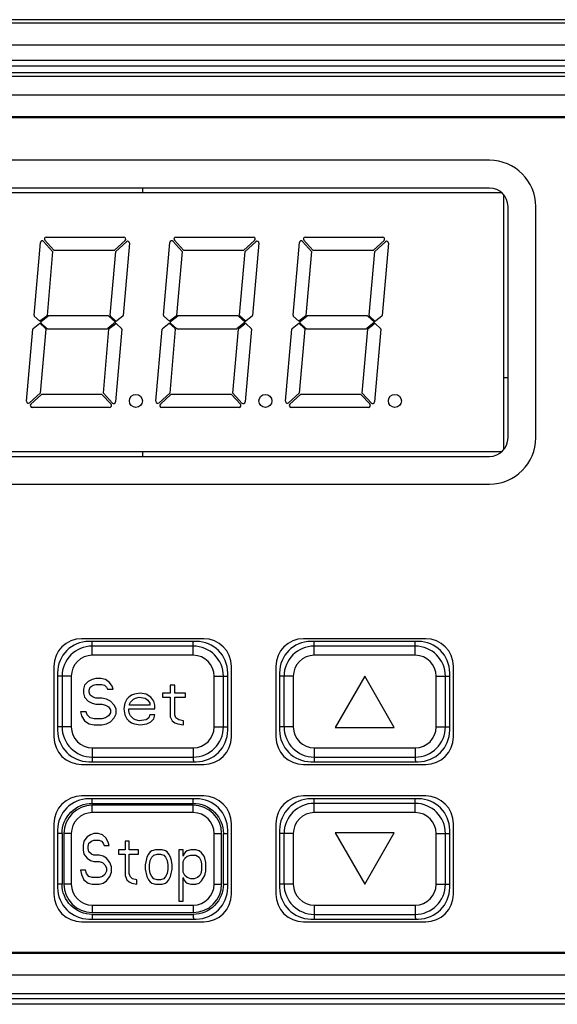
# Model space of a CAD drawing. Header units: millimetres. Extents: x -531 to 1423, y -716 to 1118.
# Tile 51 of 112: x 269 to 298, y 475 to 528. Entities that reach past the tile are written whole.
import ezdxf

# ---------------------------------------------------------------- set-up
doc = ezdxf.new("R2010")
doc.units = ezdxf.units.MM
doc.header["$LTSCALE"] = 23.1
doc.layers.get('0').update_dxf_attribs({"linetype": 'CONTINUOUS'})

msp = doc.modelspace()

# ---------------------------------------------------------------- linework, layer by layer
at = {"color": 7}
for p, q in [((331.942, 528.449), (244.349, 528.449)), ((331.344, 528.27), (244.947, 528.27)), ((332.54, 527.07), (243.752, 527.07)), ((248.037, 526.258), (328.254, 526.258)), ((248.836, 525.958), (327.455, 525.958)), ((249.195, 525.599), (327.096, 525.599)), ((250.639, 525.39), (325.652, 525.39)), ((249.649, 524.39), (326.642, 524.39)), ((322.752, 523.2), (253.539, 523.2)), ((322.596, 523.149), (253.696, 523.149)), ((294.646, 520.849), (257.146, 520.849)), ((294.646, 519.349), (257.146, 519.349)), ((275.896, 519.349), (275.896, 519.099)), ((295.302, 519.099), (256.489, 519.099)), ((295.4, 519), (295.4, 505.198)), ((295.646, 505.849), (295.646, 518.349)), ((297.146, 505.849), (297.146, 518.349)), ((270.689, 516.699), (274.881, 516.699)), ((277.689, 516.699), (281.881, 516.699)), ((284.689, 516.699), (288.881, 516.699)), ((270.024, 512.473), (270.368, 516.405)), ((270.541, 516.464), (271.029, 515.931)), ((271.103, 515.999), (270.615, 516.531)), ((274.947, 516.524), (274.374, 515.999)), ((274.441, 515.925), (275.016, 516.452)), ((275.183, 516.369), (274.842, 512.47)), ((277.024, 512.473), (277.368, 516.405)), ((277.541, 516.464), (278.029, 515.931)), ((278.103, 515.999), (277.615, 516.531)), ((281.947, 516.524), (281.374, 515.999)), ((281.441, 515.925), (282.016, 516.452)), ((282.183, 516.369), (281.842, 512.47)), ((284.024, 512.473), (284.368, 516.405)), ((284.541, 516.464), (285.029, 515.931)), ((285.103, 515.999), (284.615, 516.531)), ((288.947, 516.524), (288.374, 515.999)), ((288.441, 515.925), (289.016, 516.452)), ((289.183, 516.369), (288.842, 512.47)), ((271.029, 515.931), (270.726, 512.47)), ((271.103, 515.999), (274.374, 515.999)), ((274.139, 512.473), (274.441, 515.925)), ((278.029, 515.931), (277.726, 512.47)), ((278.103, 515.999), (281.374, 515.999)), ((281.139, 512.473), (281.441, 515.925)), ((285.029, 515.931), (284.726, 512.47)), ((285.103, 515.999), (288.374, 515.999)), ((288.139, 512.473), (288.441, 515.925)), ((270.347, 512.149), (270.04, 512.432)), ((270.708, 512.436), (270.347, 512.149)), ((270.406, 512.132), (270.791, 512.438)), ((274.037, 512.449), (270.822, 512.449)), ((274.071, 512.436), (274.436, 512.099)), ((274.431, 512.178), (274.155, 512.432)), ((274.824, 512.436), (274.496, 512.176)), ((277.347, 512.149), (277.04, 512.432)), ((277.708, 512.436), (277.347, 512.149)), ((277.406, 512.132), (277.791, 512.438)), ((281.037, 512.449), (277.822, 512.449)), ((281.071, 512.436), (281.436, 512.099)), ((281.431, 512.178), (281.155, 512.432)), ((281.824, 512.436), (281.496, 512.176)), ((284.347, 512.149), (284.04, 512.432)), ((284.708, 512.436), (284.347, 512.149)), ((284.406, 512.132), (284.791, 512.438)), ((288.037, 512.449), (284.822, 512.449)), ((288.071, 512.436), (288.436, 512.099)), ((288.431, 512.178), (288.155, 512.432)), ((288.824, 512.436), (288.496, 512.176)), ((269.976, 511.762), (270.338, 512.049)), ((270.338, 512.049), (270.645, 511.766)), ((270.722, 511.762), (270.403, 512.057)), ((274.436, 512.099), (274.009, 511.76)), ((274.092, 511.762), (274.42, 512.022)), ((274.485, 512.02), (274.761, 511.766)), ((276.976, 511.762), (277.338, 512.049)), ((277.338, 512.049), (277.645, 511.766)), ((277.722, 511.762), (277.403, 512.057)), ((281.436, 512.099), (281.009, 511.76)), ((281.092, 511.762), (281.42, 512.022)), ((281.485, 512.02), (281.761, 511.766)), ((283.976, 511.762), (284.338, 512.049)), ((284.338, 512.049), (284.645, 511.766)), ((284.722, 511.762), (284.403, 512.057)), ((288.436, 512.099), (288.009, 511.76)), ((288.092, 511.762), (288.42, 512.022)), ((288.485, 512.02), (288.761, 511.766)), ((269.617, 507.829), (269.959, 511.728)), ((270.661, 511.725), (270.359, 508.273)), ((270.756, 511.749), (273.978, 511.749)), ((273.771, 508.267), (274.074, 511.728)), ((274.777, 511.725), (274.433, 507.793)), ((276.617, 507.829), (276.959, 511.728)), ((277.661, 511.725), (277.359, 508.273)), ((277.756, 511.749), (280.978, 511.749)), ((280.771, 508.267), (281.074, 511.728)), ((281.777, 511.725), (281.433, 507.793)), ((283.617, 507.829), (283.959, 511.728)), ((284.661, 511.725), (284.359, 508.273)), ((284.756, 511.749), (287.978, 511.749)), ((287.771, 508.267), (288.074, 511.728)), ((288.777, 511.725), (288.433, 507.793)), ((295.646, 509.099), (295.4, 509.099)), ((270.359, 508.273), (269.785, 507.746)), ((269.853, 507.674), (270.426, 508.199)), ((273.698, 508.199), (270.426, 508.199)), ((273.698, 508.199), (274.186, 507.667)), ((274.259, 507.734), (273.771, 508.267)), ((277.359, 508.273), (276.785, 507.746)), ((276.853, 507.674), (277.426, 508.199)), ((280.698, 508.199), (277.426, 508.199)), ((280.698, 508.199), (281.186, 507.667)), ((281.259, 507.734), (280.771, 508.267)), ((284.359, 508.273), (283.785, 507.746)), ((283.853, 507.674), (284.426, 508.199)), ((287.698, 508.199), (284.426, 508.199)), ((287.698, 508.199), (288.186, 507.667)), ((288.259, 507.734), (287.771, 508.267)), ((274.112, 507.499), (269.92, 507.499)), ((281.112, 507.499), (276.92, 507.499)), ((288.112, 507.499), (283.92, 507.499)), ((295.302, 505.099), (256.489, 505.099)), ((275.896, 505.099), (275.896, 504.849)), ((257.146, 504.849), (294.646, 504.849)), ((257.146, 503.349), (294.646, 503.349)), ((279.196, 494.999), (272.596, 494.999)), ((278.796, 494.849), (272.996, 494.849)), ((278.634, 494.795), (278.636, 494.849)), ((291.196, 494.999), (284.596, 494.999)), ((290.796, 494.849), (284.996, 494.849)), ((290.634, 494.795), (290.636, 494.849)), ((273.174, 494.1), (273.174, 494.6)), ((278.628, 494.6), (273.174, 494.6)), ((278.628, 494.1), (278.628, 494.6)), ((285.174, 494.1), (285.174, 494.6)), ((290.628, 494.6), (285.174, 494.6)), ((290.628, 494.1), (290.628, 494.6)), ((278.628, 494.1), (273.174, 494.1)), ((290.628, 494.1), (285.174, 494.1)), ((271.096, 493.499), (271.096, 489.699)), ((280.696, 489.699), (280.696, 493.499)), ((283.096, 493.499), (283.096, 489.699)), ((292.696, 489.699), (292.696, 493.499)), ((271.296, 493.149), (271.296, 490.049)), ((271.537, 492.964), (271.537, 490.236)), ((272.038, 492.964), (271.537, 492.964)), ((272.038, 492.964), (272.038, 490.236)), ((273.163, 492.797), (272.954, 492.69)), ((273.371, 492.85), (273.163, 492.797)), ((273.631, 492.85), (273.371, 492.85)), ((273.892, 492.797), (273.631, 492.85)), ((274.1, 492.637), (273.892, 492.797)), ((279.765, 490.236), (279.765, 492.964)), ((279.765, 492.964), (280.265, 492.964)), ((280.265, 490.236), (280.265, 492.964)), ((280.496, 490.049), (280.496, 493.149)), ((283.296, 493.149), (283.296, 490.049)), ((283.537, 492.964), (283.537, 490.236)), ((284.038, 492.964), (283.537, 492.964)), ((284.038, 492.964), (284.038, 490.236)), ((287.901, 492.971), (286.301, 490.2)), ((289.501, 490.2), (287.901, 492.971)), ((291.765, 490.236), (291.765, 492.964)), ((291.765, 492.964), (292.265, 492.964)), ((292.265, 490.236), (292.265, 492.964)), ((292.496, 490.049), (292.496, 493.149)), ((272.746, 492.478), (272.694, 492.265)), ((272.694, 492.265), (272.694, 492.052)), ((272.954, 492.69), (272.746, 492.478)), ((273.006, 492.212), (273.058, 492.371)), ((273.006, 492.105), (273.006, 492.212)), ((273.058, 492.371), (273.215, 492.478)), ((273.215, 492.478), (273.371, 492.531)), ((273.371, 492.531), (273.683, 492.531)), ((273.683, 492.531), (273.84, 492.478)), ((273.84, 492.478), (273.944, 492.371)), ((273.944, 492.371), (273.996, 492.265)), ((273.996, 492.265), (274.308, 492.265)), ((274.256, 492.424), (274.1, 492.637)), ((274.308, 492.265), (274.256, 492.424)), ((277.381, 492.478), (277.381, 492.052)), ((277.642, 492.478), (277.381, 492.478)), ((277.642, 492.052), (277.642, 492.478)), ((272.694, 492.052), (272.746, 491.839)), ((272.746, 491.839), (272.954, 491.627)), ((273.058, 491.946), (273.006, 492.105)), ((273.215, 491.839), (273.058, 491.946)), ((273.371, 491.786), (273.215, 491.839)), ((273.683, 491.786), (273.371, 491.786)), ((273.944, 491.733), (273.683, 491.786)), ((274.152, 491.627), (273.944, 491.733)), ((275.038, 491.733), (274.933, 491.52)), ((275.142, 491.839), (275.038, 491.733)), ((275.298, 491.946), (275.142, 491.839)), ((275.246, 491.573), (275.402, 491.733)), ((275.454, 491.999), (275.298, 491.946)), ((275.402, 491.733), (275.506, 491.786)), ((275.767, 492.052), (275.454, 491.999)), ((275.506, 491.786), (275.715, 491.839)), ((275.715, 491.839), (276.027, 491.786)), ((276.079, 491.999), (275.767, 492.052)), ((276.027, 491.786), (276.183, 491.68)), ((276.34, 491.839), (276.079, 491.999)), ((276.183, 491.68), (276.288, 491.52)), ((276.496, 491.627), (276.34, 491.839)), ((276.965, 492.052), (276.965, 491.839)), ((277.381, 492.052), (276.965, 492.052)), ((276.965, 491.839), (277.381, 491.839)), ((277.381, 491.839), (277.381, 490.775)), ((278.215, 492.052), (277.642, 492.052)), ((277.642, 490.882), (277.642, 491.839)), ((277.642, 491.839), (278.215, 491.839)), ((278.215, 491.839), (278.215, 492.052)), ((272.954, 491.627), (273.163, 491.52)), ((273.163, 491.52), (273.371, 491.467)), ((273.371, 491.467), (273.683, 491.467)), ((273.683, 491.467), (273.892, 491.414)), ((273.892, 491.414), (274.048, 491.307)), ((274.048, 491.307), (274.152, 491.148)), ((274.36, 491.414), (274.152, 491.627)), ((274.152, 491.148), (274.152, 490.988)), ((274.465, 491.201), (274.36, 491.414)), ((274.465, 490.935), (274.465, 491.201)), ((274.933, 491.52), (274.881, 491.201)), ((274.881, 491.201), (274.933, 490.882)), ((275.142, 491.095), (275.142, 491.201)), ((275.142, 491.201), (276.548, 491.201)), ((275.194, 491.467), (275.246, 491.573)), ((275.194, 491.414), (275.194, 491.467)), ((276.288, 491.414), (275.194, 491.414)), ((276.288, 491.52), (276.288, 491.414)), ((276.548, 491.414), (276.496, 491.627)), ((276.548, 491.201), (276.548, 491.414)), ((272.538, 491.041), (272.59, 490.829)), ((272.85, 491.041), (272.538, 491.041)), ((272.59, 490.829), (272.746, 490.563)), ((272.902, 490.882), (272.85, 491.041)), ((273.058, 490.722), (272.902, 490.882)), ((273.267, 490.669), (273.058, 490.722)), ((273.683, 490.669), (273.267, 490.669)), ((273.892, 490.722), (273.683, 490.669)), ((274.048, 490.829), (273.892, 490.722)), ((274.152, 490.988), (274.048, 490.829)), ((274.152, 490.509), (274.36, 490.722)), ((274.36, 490.722), (274.465, 490.935)), ((274.933, 490.882), (275.038, 490.669)), ((275.038, 490.669), (275.142, 490.563)), ((275.194, 490.935), (275.142, 491.095)), ((275.246, 490.829), (275.194, 490.935)), ((275.402, 490.669), (275.246, 490.829)), ((275.506, 490.616), (275.402, 490.669)), ((275.715, 490.563), (275.506, 490.616)), ((276.079, 490.616), (275.715, 490.563)), ((276.235, 490.722), (276.079, 490.616)), ((276.288, 490.882), (276.235, 490.722)), ((276.548, 490.882), (276.288, 490.882)), ((276.34, 490.509), (276.496, 490.669)), ((276.496, 490.669), (276.548, 490.882)), ((277.381, 490.775), (277.485, 490.563)), ((277.694, 490.722), (277.642, 490.882)), ((277.85, 490.616), (277.694, 490.722)), ((278.11, 490.563), (277.85, 490.616)), ((272.038, 490.236), (271.537, 490.236)), ((272.746, 490.563), (273.006, 490.403)), ((273.006, 490.403), (273.267, 490.35)), ((273.267, 490.35), (273.683, 490.35)), ((273.683, 490.35), (273.944, 490.403)), ((273.944, 490.403), (274.152, 490.509)), ((275.142, 490.563), (275.298, 490.456)), ((275.298, 490.456), (275.454, 490.403)), ((275.454, 490.403), (275.767, 490.35)), ((275.767, 490.35), (276.131, 490.403)), ((276.131, 490.403), (276.34, 490.509)), ((277.485, 490.563), (277.642, 490.456)), ((277.642, 490.456), (277.798, 490.403)), ((277.798, 490.403), (278.11, 490.35)), ((278.11, 490.35), (278.11, 490.563)), ((279.765, 490.236), (280.265, 490.236)), ((280.366, 490.233), (280.496, 490.229)), ((284.038, 490.236), (283.537, 490.236)), ((286.301, 490.2), (289.501, 490.2)), ((291.765, 490.236), (292.265, 490.236)), ((292.366, 490.233), (292.496, 490.229)), ((273.174, 489.1), (273.174, 488.6)), ((273.174, 489.1), (278.628, 489.1)), ((278.628, 489.1), (278.628, 488.6)), ((285.174, 489.1), (285.174, 488.6)), ((285.174, 489.1), (290.628, 489.1)), ((290.628, 489.1), (290.628, 488.6)), ((273.174, 488.6), (278.628, 488.6)), ((285.174, 488.6), (290.628, 488.6)), ((272.596, 488.199), (279.196, 488.199)), ((272.996, 488.349), (278.796, 488.349)), ((273.168, 488.404), (273.166, 488.349)), ((284.596, 488.199), (291.196, 488.199)), ((284.996, 488.349), (290.796, 488.349)), ((285.168, 488.404), (285.166, 488.349)), ((279.196, 486.499), (272.596, 486.499)), ((278.796, 486.349), (272.996, 486.349)), ((278.634, 486.295), (278.636, 486.349)), ((291.196, 486.499), (284.596, 486.499)), ((290.796, 486.349), (284.996, 486.349)), ((290.634, 486.295), (290.636, 486.349)), ((273.17, 486.1), (278.63, 486.1)), ((273.174, 485.6), (273.174, 486)), ((278.628, 486), (273.174, 486)), ((278.628, 485.6), (278.628, 486)), ((285.174, 485.6), (285.174, 486.1)), ((290.628, 486.1), (285.174, 486.1)), ((290.628, 485.6), (290.628, 486.1)), ((278.628, 485.6), (273.174, 485.6)), ((290.628, 485.6), (285.174, 485.6)), ((271.096, 484.999), (271.096, 481.199)), ((280.696, 481.199), (280.696, 484.999)), ((283.096, 484.999), (283.096, 481.199)), ((292.696, 481.199), (292.696, 484.999)), ((271.296, 484.649), (271.296, 481.549)), ((271.538, 484.465), (271.538, 481.732)), ((271.638, 484.464), (271.638, 481.736)), ((272.038, 484.464), (271.638, 484.464)), ((272.038, 484.464), (272.038, 481.736)), ((272.901, 484.289), (272.719, 484.057)), ((273.083, 484.406), (272.901, 484.289)), ((273.265, 484.464), (273.083, 484.406)), ((273.492, 484.464), (273.265, 484.464)), ((273.719, 484.406), (273.492, 484.464)), ((273.901, 484.231), (273.719, 484.406)), ((274.038, 483.999), (273.901, 484.231)), ((279.765, 481.736), (279.765, 484.464)), ((279.765, 484.464), (280.165, 484.464)), ((280.165, 481.736), (280.165, 484.464)), ((280.265, 481.735), (280.265, 484.467)), ((280.496, 481.549), (280.496, 484.649)), ((283.296, 484.649), (283.296, 481.549)), ((283.537, 484.464), (283.537, 481.736)), ((284.038, 484.464), (283.537, 484.464)), ((284.038, 484.464), (284.038, 481.736)), ((286.301, 484.5), (287.901, 481.729)), ((289.501, 484.5), (286.301, 484.5)), ((287.901, 481.729), (289.501, 484.5)), ((291.765, 481.736), (291.765, 484.464)), ((291.765, 484.464), (292.265, 484.464)), ((292.265, 481.736), (292.265, 484.464)), ((292.496, 481.549), (292.496, 484.649)), ((272.719, 484.057), (272.674, 483.825)), ((272.674, 483.825), (272.674, 483.593)), ((272.947, 483.767), (272.992, 483.941)), ((272.947, 483.651), (272.947, 483.767)), ((272.992, 483.941), (273.128, 484.057)), ((273.128, 484.057), (273.265, 484.115)), ((273.265, 484.115), (273.538, 484.115)), ((273.538, 484.115), (273.674, 484.057)), ((273.674, 484.057), (273.765, 483.941)), ((273.765, 483.941), (273.81, 483.825)), ((273.81, 483.825), (274.083, 483.825)), ((274.083, 483.825), (274.038, 483.999)), ((274.947, 484.057), (274.947, 483.593)), ((275.174, 484.057), (274.947, 484.057)), ((275.174, 483.593), (275.174, 484.057)), ((272.674, 483.593), (272.719, 483.361)), ((272.719, 483.361), (272.901, 483.129)), ((272.992, 483.477), (272.947, 483.651)), ((273.128, 483.361), (272.992, 483.477)), ((273.265, 483.303), (273.128, 483.361)), ((273.538, 483.303), (273.265, 483.303)), ((273.765, 483.245), (273.538, 483.303)), ((273.947, 483.129), (273.765, 483.245)), ((274.583, 483.593), (274.583, 483.361)), ((274.947, 483.593), (274.583, 483.593)), ((274.583, 483.361), (274.947, 483.361)), ((274.947, 483.361), (274.947, 482.2)), ((275.674, 483.593), (275.174, 483.593)), ((275.174, 482.317), (275.174, 483.361)), ((275.174, 483.361), (275.674, 483.361)), ((275.674, 483.361), (275.674, 483.593)), ((276.128, 483.187), (276.083, 483.013)), ((276.219, 483.361), (276.128, 483.187)), ((276.31, 483.477), (276.219, 483.361)), ((276.401, 483.535), (276.31, 483.477)), ((276.31, 483.013), (276.401, 483.187)), ((276.583, 483.593), (276.401, 483.535)), ((276.401, 483.187), (276.492, 483.303)), ((276.492, 483.303), (276.674, 483.361)), ((276.947, 483.593), (276.583, 483.593)), ((276.674, 483.361), (276.856, 483.361)), ((276.856, 483.361), (277.038, 483.303)), ((277.128, 483.535), (276.947, 483.593)), ((277.038, 483.303), (277.128, 483.187)), ((277.219, 483.477), (277.128, 483.535)), ((277.128, 483.187), (277.219, 483.013)), ((277.31, 483.361), (277.219, 483.477)), ((277.401, 483.187), (277.31, 483.361)), ((277.447, 483.013), (277.401, 483.187)), ((277.856, 483.593), (277.856, 480.808)), ((278.083, 483.593), (277.856, 483.593)), ((278.083, 483.245), (278.083, 483.593)), ((278.128, 483.361), (278.083, 483.245)), ((278.219, 483.477), (278.128, 483.361)), ((278.174, 483.129), (278.31, 483.245)), ((278.31, 483.535), (278.219, 483.477)), ((278.492, 483.593), (278.31, 483.535)), ((278.31, 483.245), (278.492, 483.303)), ((278.765, 483.593), (278.492, 483.593)), ((278.492, 483.303), (278.765, 483.303)), ((278.947, 483.535), (278.765, 483.593)), ((278.765, 483.303), (278.947, 483.187)), ((279.083, 483.419), (278.947, 483.535)), ((278.947, 483.187), (279.038, 483.013)), ((279.219, 483.245), (279.083, 483.419)), ((279.265, 483.129), (279.219, 483.245)), ((272.901, 483.129), (273.083, 483.013)), ((273.083, 483.013), (273.265, 482.955)), ((273.265, 482.955), (273.538, 482.955)), ((273.538, 482.955), (273.719, 482.897)), ((273.719, 482.897), (273.856, 482.781)), ((273.856, 482.781), (273.947, 482.607)), ((274.128, 482.897), (273.947, 483.129)), ((273.947, 482.607), (273.947, 482.433)), ((274.219, 482.665), (274.128, 482.897)), ((274.219, 482.375), (274.219, 482.665)), ((276.083, 483.013), (276.038, 482.781)), ((276.038, 482.781), (276.038, 482.549)), ((276.265, 482.781), (276.31, 483.013)), ((276.265, 482.549), (276.265, 482.781)), ((277.219, 483.013), (277.265, 482.781)), ((277.265, 482.781), (277.265, 482.549)), ((277.492, 482.781), (277.447, 483.013)), ((277.492, 482.549), (277.492, 482.781)), ((278.083, 482.955), (278.174, 483.129)), ((278.083, 482.375), (278.083, 482.955)), ((279.038, 483.013), (279.083, 482.839)), ((279.083, 482.839), (279.083, 482.491)), ((279.31, 482.897), (279.265, 483.129)), ((279.31, 482.433), (279.31, 482.897)), ((272.538, 482.491), (272.583, 482.259)), ((272.81, 482.491), (272.538, 482.491)), ((272.583, 482.259), (272.719, 481.968)), ((272.856, 482.317), (272.81, 482.491)), ((272.992, 482.142), (272.856, 482.317)), ((273.174, 482.084), (272.992, 482.142)), ((273.538, 482.084), (273.174, 482.084)), ((273.719, 482.142), (273.538, 482.084)), ((273.856, 482.259), (273.719, 482.142)), ((273.947, 482.433), (273.856, 482.259)), ((273.947, 481.91), (274.128, 482.142)), ((274.128, 482.142), (274.219, 482.375)), ((274.947, 482.2), (275.038, 481.968)), ((275.219, 482.142), (275.174, 482.317)), ((275.356, 482.026), (275.219, 482.142)), ((276.038, 482.549), (276.128, 482.142)), ((276.128, 482.142), (276.219, 481.968)), ((276.31, 482.317), (276.265, 482.549)), ((276.401, 482.142), (276.31, 482.317)), ((276.492, 482.026), (276.401, 482.142)), ((277.128, 482.142), (277.038, 482.026)), ((277.219, 482.317), (277.128, 482.142)), ((277.265, 482.549), (277.219, 482.317)), ((277.31, 481.968), (277.401, 482.142)), ((277.401, 482.142), (277.492, 482.549)), ((278.174, 482.2), (278.083, 482.375)), ((278.083, 480.808), (278.083, 482.084)), ((278.083, 482.084), (278.128, 481.968)), ((278.31, 482.084), (278.174, 482.2)), ((278.492, 482.026), (278.31, 482.084)), ((278.856, 482.084), (278.674, 482.026)), ((278.992, 482.2), (278.856, 482.084)), ((279.038, 482.317), (278.992, 482.2)), ((279.083, 482.491), (279.038, 482.317)), ((279.083, 481.91), (279.265, 482.2)), ((279.265, 482.2), (279.31, 482.433)), ((272.038, 481.736), (271.638, 481.736)), ((272.719, 481.968), (272.947, 481.794)), ((272.947, 481.794), (273.174, 481.736)), ((273.174, 481.736), (273.538, 481.736)), ((273.538, 481.736), (273.765, 481.794)), ((273.765, 481.794), (273.947, 481.91)), ((275.038, 481.968), (275.174, 481.852)), ((275.174, 481.852), (275.31, 481.794)), ((275.31, 481.794), (275.583, 481.736)), ((275.583, 481.968), (275.356, 482.026)), ((275.583, 481.736), (275.583, 481.968)), ((276.219, 481.968), (276.31, 481.852)), ((276.31, 481.852), (276.401, 481.794)), ((276.401, 481.794), (276.583, 481.736)), ((276.674, 481.968), (276.492, 482.026)), ((276.583, 481.736), (276.947, 481.736)), ((276.856, 481.968), (276.674, 481.968)), ((277.038, 482.026), (276.856, 481.968)), ((276.947, 481.736), (277.128, 481.794)), ((277.128, 481.794), (277.219, 481.852)), ((277.219, 481.852), (277.31, 481.968)), ((278.128, 481.968), (278.219, 481.852)), ((278.219, 481.852), (278.31, 481.794)), ((278.31, 481.794), (278.492, 481.736)), ((278.674, 482.026), (278.492, 482.026)), ((278.492, 481.736), (278.765, 481.736)), ((278.765, 481.736), (278.947, 481.794)), ((278.947, 481.794), (279.083, 481.91)), ((279.765, 481.736), (280.165, 481.736)), ((280.366, 481.733), (280.496, 481.729)), ((284.038, 481.736), (283.537, 481.736)), ((291.765, 481.736), (292.265, 481.736)), ((292.366, 481.733), (292.496, 481.729)), ((273.174, 480.6), (273.174, 480.2)), ((273.174, 480.6), (278.628, 480.6)), ((277.856, 480.808), (278.083, 480.808)), ((278.628, 480.6), (278.628, 480.2)), ((285.174, 480.6), (285.174, 480.1)), ((285.174, 480.6), (290.628, 480.6)), ((290.628, 480.6), (290.628, 480.1)), ((273.172, 480.1), (278.632, 480.1)), ((273.174, 480.2), (278.628, 480.2)), ((285.174, 480.1), (290.628, 480.1)), ((272.596, 479.699), (279.196, 479.699)), ((272.996, 479.849), (278.796, 479.849)), ((273.168, 479.904), (273.166, 479.849)), ((284.596, 479.699), (291.196, 479.699)), ((284.996, 479.849), (290.796, 479.849)), ((285.168, 479.904), (285.166, 479.849)), ((253.539, 477.998), (322.752, 477.998)), ((253.696, 478.049), (322.596, 478.049)), ((326.642, 476.808), (249.649, 476.808)), ((325.652, 475.808), (250.639, 475.808)), ((328.254, 475.24), (248.037, 475.24)), ((327.455, 475.54), (248.836, 475.54))]:
    msp.add_line(p, q, dxfattribs=at)
for points in [[(273.174, 494.6), (273.172, 494.652), (273.169, 494.702), (273.167, 494.749), (273.164, 494.796), (273.162, 494.847), (273.162, 494.849)], [(285.174, 494.6), (285.172, 494.652), (285.169, 494.702), (285.167, 494.749), (285.164, 494.796), (285.162, 494.847), (285.162, 494.849)], [(278.628, 494.6), (278.63, 494.652), (278.631, 494.701), (278.633, 494.749), (278.634, 494.795)], [(290.628, 494.6), (290.63, 494.652), (290.631, 494.701), (290.633, 494.749), (290.634, 494.795)], [(271.537, 492.964), (271.486, 492.965), (271.436, 492.966), (271.389, 492.968), (271.342, 492.97), (271.296, 492.971)], [(280.265, 492.964), (280.316, 492.966), (280.366, 492.968), (280.413, 492.97), (280.46, 492.973), (280.496, 492.975)], [(283.537, 492.964), (283.486, 492.965), (283.436, 492.966), (283.389, 492.968), (283.342, 492.97), (283.296, 492.971)], [(292.265, 492.964), (292.316, 492.966), (292.366, 492.968), (292.413, 492.97), (292.46, 492.973), (292.496, 492.975)], [(271.537, 490.236), (271.486, 490.234), (271.436, 490.232), (271.389, 490.229), (271.342, 490.227), (271.296, 490.225)], [(280.265, 490.236), (280.317, 490.235), (280.366, 490.233)], [(283.537, 490.236), (283.486, 490.234), (283.436, 490.232), (283.389, 490.229), (283.342, 490.227), (283.296, 490.225)], [(292.265, 490.236), (292.317, 490.235), (292.366, 490.233)], [(273.174, 488.6), (273.172, 488.548), (273.171, 488.498), (273.169, 488.451), (273.168, 488.404)], [(278.628, 488.6), (278.631, 488.548), (278.633, 488.498), (278.635, 488.451), (278.638, 488.404), (278.64, 488.353), (278.641, 488.349)], [(285.174, 488.6), (285.172, 488.548), (285.171, 488.498), (285.169, 488.451), (285.168, 488.404)], [(290.628, 488.6), (290.631, 488.548), (290.633, 488.498), (290.635, 488.451), (290.638, 488.404), (290.64, 488.353), (290.641, 488.349)], [(273.174, 486.1), (273.172, 486.151), (273.169, 486.202), (273.167, 486.249), (273.164, 486.296), (273.162, 486.347), (273.162, 486.349)], [(285.174, 486.1), (285.172, 486.152), (285.169, 486.202), (285.167, 486.249), (285.164, 486.296), (285.162, 486.347), (285.162, 486.349)], [(271.538, 484.465), (271.546, 484.625), (271.569, 484.782), (271.608, 484.937), (271.661, 485.088), (271.73, 485.233), (271.812, 485.37), (271.907, 485.499), (272.015, 485.618), (272.134, 485.727), (272.263, 485.823), (272.401, 485.906), (272.547, 485.975), (272.699, 486.029), (272.855, 486.068), (273.012, 486.092), (273.17, 486.1)], [(278.628, 486.1), (278.63, 486.152), (278.631, 486.201), (278.633, 486.249), (278.634, 486.295)], [(278.63, 486.1), (278.79, 486.092), (278.946, 486.068), (279.102, 486.03), (279.253, 485.976), (279.398, 485.908), (279.535, 485.826), (279.664, 485.73), (279.783, 485.623), (279.892, 485.504), (279.988, 485.374), (280.071, 485.236), (280.14, 485.091), (280.194, 484.939), (280.233, 484.783), (280.257, 484.626), (280.265, 484.467)], [(290.628, 486.1), (290.63, 486.152), (290.631, 486.201), (290.633, 486.249), (290.634, 486.295)], [(271.537, 484.464), (271.486, 484.465), (271.436, 484.466), (271.389, 484.468), (271.342, 484.47), (271.296, 484.471)], [(280.265, 484.464), (280.316, 484.466), (280.366, 484.468), (280.413, 484.47), (280.46, 484.473), (280.496, 484.475)], [(283.537, 484.464), (283.486, 484.465), (283.436, 484.466), (283.389, 484.468), (283.342, 484.47), (283.296, 484.471)], [(292.265, 484.464), (292.316, 484.466), (292.366, 484.468), (292.413, 484.47), (292.46, 484.473), (292.496, 484.475)], [(271.538, 481.736), (271.486, 481.734), (271.436, 481.732), (271.389, 481.729), (271.342, 481.727), (271.296, 481.725)], [(273.172, 480.1), (273.013, 480.108), (272.856, 480.131), (272.701, 480.17), (272.549, 480.224), (272.405, 480.292), (272.267, 480.374), (272.138, 480.47), (272.019, 480.577), (271.911, 480.696), (271.815, 480.825), (271.732, 480.964), (271.663, 481.109), (271.608, 481.261), (271.569, 481.417), (271.546, 481.574), (271.538, 481.732)], [(280.265, 481.735), (280.257, 481.575), (280.233, 481.418), (280.194, 481.263), (280.141, 481.112), (280.072, 480.967), (279.99, 480.83), (279.895, 480.701), (279.787, 480.581), (279.668, 480.473), (279.539, 480.377), (279.401, 480.294), (279.255, 480.225), (279.103, 480.171), (278.947, 480.132), (278.791, 480.108), (278.632, 480.1)], [(280.265, 481.736), (280.317, 481.735), (280.366, 481.733)], [(283.537, 481.736), (283.486, 481.734), (283.436, 481.732), (283.389, 481.729), (283.342, 481.727), (283.296, 481.725)], [(292.265, 481.736), (292.317, 481.735), (292.366, 481.733)], [(273.174, 480.1), (273.172, 480.048), (273.171, 479.998), (273.169, 479.951), (273.168, 479.904)], [(278.628, 480.1), (278.631, 480.048), (278.633, 479.998), (278.635, 479.951), (278.638, 479.904), (278.64, 479.853), (278.641, 479.849)], [(285.174, 480.1), (285.172, 480.048), (285.171, 479.998), (285.169, 479.951), (285.168, 479.904)], [(290.628, 480.1), (290.631, 480.048), (290.633, 479.998), (290.635, 479.951), (290.638, 479.904), (290.64, 479.853), (290.641, 479.849)]]:
    msp.add_lwpolyline(points, dxfattribs=at)
for centre in [(275.532, 507.849), (282.532, 507.849), (289.532, 507.849)]:
    msp.add_circle(centre, 0.35, dxfattribs=at)
for centre, radius, start, end in [((294.646, 518.349), 2.5, 0, 90), ((294.646, 518.349), 1, 0, 90), ((270.689, 516.599), 0.1, 90, 222.5), ((274.881, 516.599), 0.1, 312.5, 90), ((277.689, 516.599), 0.1, 90, 222.5), ((281.881, 516.599), 0.1, 312.5, 90), ((284.689, 516.599), 0.1, 90, 222.5), ((288.881, 516.599), 0.1, 312.5, 90), ((270.467, 516.396), 0.1, 42.5, 175), ((275.083, 516.378), 0.1, 355, 132.5), ((277.467, 516.396), 0.1, 42.5, 175), ((282.083, 516.378), 0.1, 355, 132.5), ((284.467, 516.396), 0.1, 42.5, 175), ((289.083, 516.378), 0.1, 355, 132.5), ((270.074, 512.469), 0.05, 175, 227.2985), ((270.676, 512.475), 0.05, 308.4681, 355), ((270.822, 512.399), 0.05, 90, 128.4681), ((274.037, 512.399), 0.05, 47.2985, 89.9999), ((274.189, 512.469), 0.05, 175, 227.2985), ((274.792, 512.475), 0.05, 308.4681, 355), ((277.074, 512.469), 0.05, 175, 227.2985), ((277.676, 512.475), 0.05, 308.4681, 355), ((277.822, 512.399), 0.05, 90, 128.4681), ((281.037, 512.399), 0.05, 47.2985, 89.9999), ((281.189, 512.469), 0.05, 175, 227.2985), ((281.792, 512.475), 0.05, 308.4681, 355), ((284.074, 512.469), 0.05, 175, 227.2985), ((284.676, 512.475), 0.05, 308.4681, 355), ((284.822, 512.399), 0.05, 90, 128.4681), ((288.037, 512.399), 0.05, 47.2985, 89.9999), ((288.189, 512.469), 0.05, 175, 227.2985), ((288.792, 512.475), 0.05, 308.4681, 355), ((270.437, 512.093), 0.05, 129.1047, 227.2985), ((274.451, 511.983), 0.05, 47.2985, 128.4681), ((274.465, 512.215), 0.05, 227.2985, 308.4681), ((277.437, 512.093), 0.05, 129.1047, 227.2985), ((281.451, 511.983), 0.05, 47.2985, 128.4681), ((281.465, 512.215), 0.05, 227.2985, 308.4681), ((284.437, 512.093), 0.05, 129.1047, 227.2985), ((288.451, 511.983), 0.05, 47.2985, 128.4681), ((288.465, 512.215), 0.05, 227.2985, 308.4681), ((270.008, 511.723), 0.05, 128.4681, 175), ((270.611, 511.729), 0.05, 355, 47.2985), ((270.756, 511.799), 0.05, 227.2985, 269.9999), ((273.978, 511.799), 0.05, 270, 308.4681), ((274.124, 511.723), 0.05, 128.4681, 175), ((274.727, 511.729), 0.05, 355, 47.2985), ((277.008, 511.723), 0.05, 128.4681, 175), ((277.611, 511.729), 0.05, 355, 47.2985), ((277.756, 511.799), 0.05, 227.2985, 269.9999), ((280.978, 511.799), 0.05, 270, 308.4681), ((281.124, 511.723), 0.05, 128.4681, 175), ((281.727, 511.729), 0.05, 355, 47.2985), ((284.008, 511.723), 0.05, 128.4681, 175), ((284.611, 511.729), 0.05, 355, 47.2985), ((284.756, 511.799), 0.05, 227.2985, 269.9999), ((287.978, 511.799), 0.05, 270, 308.4681), ((288.124, 511.723), 0.05, 128.4681, 175), ((288.727, 511.729), 0.05, 355, 47.2985), ((269.717, 507.82), 0.1, 175, 312.5), ((269.92, 507.599), 0.1, 132.5, 270), ((274.112, 507.599), 0.1, 270, 42.5), ((274.333, 507.802), 0.1, 222.5, 355), ((276.717, 507.82), 0.1, 175, 312.5), ((276.92, 507.599), 0.1, 132.5, 270), ((281.112, 507.599), 0.1, 270, 42.5), ((281.333, 507.802), 0.1, 222.5, 355), ((283.717, 507.82), 0.1, 175, 312.5), ((283.92, 507.599), 0.1, 132.5, 270), ((288.112, 507.599), 0.1, 270, 42.5), ((288.333, 507.802), 0.1, 222.5, 355), ((294.646, 505.849), 2.5, 270, 360), ((294.646, 505.849), 1, 270, 360), ((272.596, 493.499), 1.5, 90, 180), ((272.996, 493.149), 1.7, 90, 180), ((278.796, 493.149), 1.7, 0, 90), ((279.196, 493.499), 1.5, 0, 90), ((284.596, 493.499), 1.5, 90, 180), ((284.996, 493.149), 1.7, 90, 180), ((290.796, 493.149), 1.7, 0, 90), ((291.196, 493.499), 1.5, 0, 90), ((273.174, 492.964), 1.636, 90, 180), ((278.628, 492.964), 1.636, 0, 90), ((285.174, 492.964), 1.636, 90, 180), ((290.628, 492.964), 1.636, 0, 90), ((273.174, 492.964), 1.136, 90, 180), ((278.628, 492.964), 1.136, 0, 90), ((285.174, 492.964), 1.136, 90, 180), ((290.628, 492.964), 1.136, 0, 90), ((273.174, 490.236), 1.636, 180, 270), ((273.174, 490.236), 1.136, 180, 270), ((278.628, 490.236), 1.636, 270, 360), ((278.628, 490.236), 1.136, 270, 360), ((285.174, 490.236), 1.636, 180, 270), ((285.174, 490.236), 1.136, 180, 270), ((290.628, 490.236), 1.636, 270, 360), ((290.628, 490.236), 1.136, 270, 360), ((272.596, 489.699), 1.5, 180, 270), ((272.996, 490.049), 1.7, 180, 270), ((278.796, 490.049), 1.7, 270, 360), ((279.196, 489.699), 1.5, 270, 360), ((284.596, 489.699), 1.5, 180, 270), ((284.996, 490.049), 1.7, 180, 270), ((290.796, 490.049), 1.7, 270, 360), ((291.196, 489.699), 1.5, 270, 360), ((272.596, 484.999), 1.5, 90, 180), ((272.996, 484.649), 1.7, 90, 180), ((278.796, 484.649), 1.7, 0, 90), ((279.196, 484.999), 1.5, 0, 90), ((284.596, 484.999), 1.5, 90, 180), ((284.996, 484.649), 1.7, 90, 180), ((290.796, 484.649), 1.7, 0, 90), ((291.196, 484.999), 1.5, 0, 90), ((273.174, 484.464), 1.536, 90, 180), ((278.628, 484.464), 1.536, 0, 90), ((285.174, 484.464), 1.636, 90, 180), ((290.628, 484.464), 1.636, 0, 90), ((273.174, 484.464), 1.136, 90, 180), ((278.628, 484.464), 1.136, 0, 90), ((285.174, 484.464), 1.136, 90, 180), ((290.628, 484.464), 1.136, 0, 90), ((272.996, 481.549), 1.7, 180, 270), ((273.174, 481.736), 1.536, 180, 270), ((273.174, 481.736), 1.136, 180, 270), ((278.628, 481.736), 1.536, 270, 360), ((278.628, 481.736), 1.136, 270, 360), ((278.796, 481.549), 1.7, 270, 360), ((284.996, 481.549), 1.7, 180, 270), ((285.174, 481.736), 1.636, 180, 270), ((285.174, 481.736), 1.136, 180, 270), ((290.628, 481.736), 1.636, 270, 360), ((290.628, 481.736), 1.136, 270, 360), ((290.796, 481.549), 1.7, 270, 360), ((272.596, 481.199), 1.5, 180, 270), ((279.196, 481.199), 1.5, 270, 360), ((284.596, 481.199), 1.5, 180, 270), ((291.196, 481.199), 1.5, 270, 360)]:
    msp.add_arc(centre, radius, start, end, dxfattribs=at)

doc.saveas('drawing.dxf')
